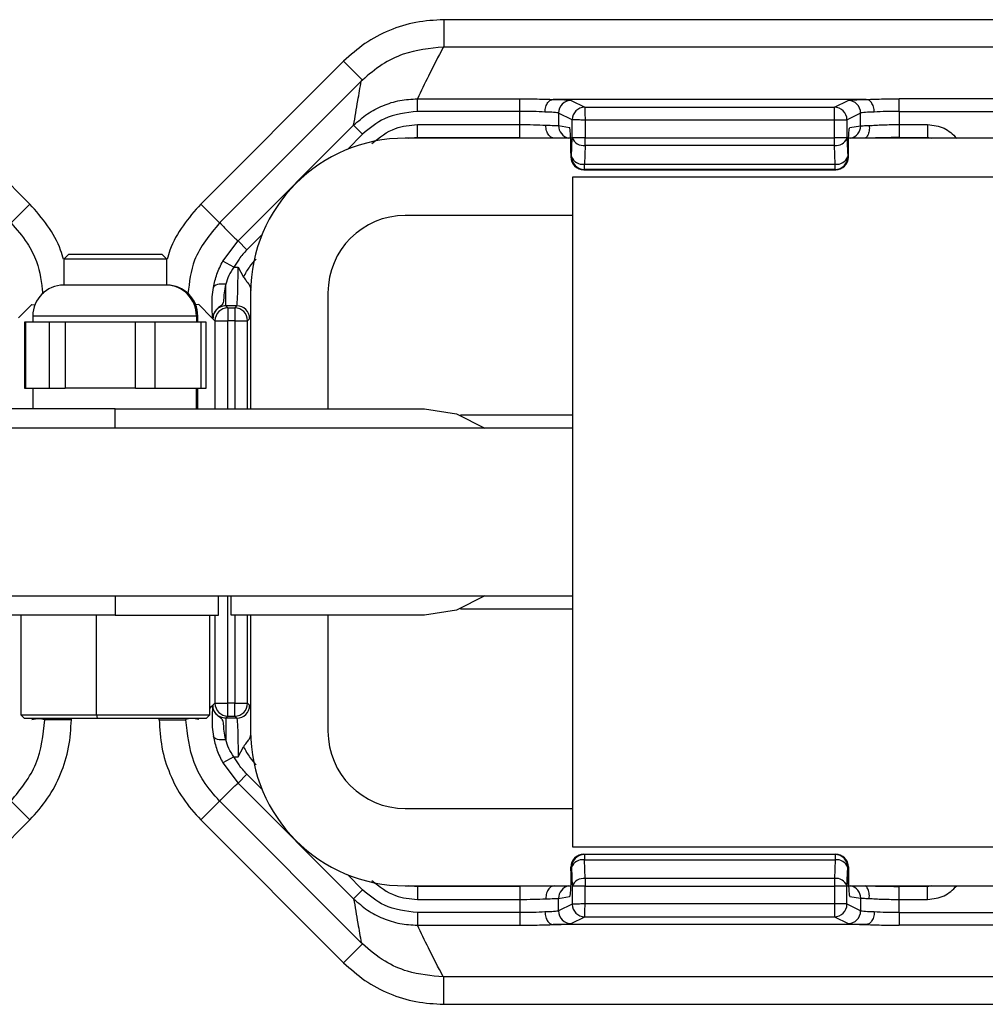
# Model space of a CAD drawing. Header units: millimetres. Extents: x -724 to 2929, y 427 to 799.
# Tile 15 of 50: x 102 to 140, y 427 to 466. Entities that reach past the tile are written whole.
import ezdxf

# ---------------------------------------------------------------- set-up
doc = ezdxf.new("R2010")
doc.units = ezdxf.units.MM

# ---------------------------------------------------------------- blocks, each defined once
blk = doc.blocks.new('Drawing View3')
at = {"color": 7, "linetype": 'Continuous', "lineweight": 25}
for p, q in [((692.457, 22.345), (590.443, 22.345)), ((590.443, 22.345), (590.443, 21.28)), ((692.457, 21.28), (590.443, 21.28)), ((568.845, 20.733), (574.386, 15.193)), ((586.555, 20.733), (581.014, 15.193)), ((586.555, 20.733), (587.285, 20.004)), ((581.753, 14.472), (587.243, 19.962)), ((587.285, 20.004), (587.243, 19.962)), ((589.423, 19.276), (593.398, 19.276)), ((589.423, 18.787), (589.423, 19.276)), ((593.398, 18.787), (593.398, 19.276)), ((606.819, 19.252), (594.691, 19.252)), ((595.385, 19.215), (595.914, 18.951)), ((605.596, 18.951), (606.125, 19.215)), ((608.112, 18.787), (608.112, 19.276)), ((674.788, 19.276), (608.112, 19.276)), ((593.398, 18.787), (589.423, 18.787)), ((593.398, 18.277), (593.398, 18.787)), ((595.425, 18.461), (594.896, 18.725)), ((594.896, 18.725), (594.896, 18.238)), ((595.914, 18.951), (605.596, 18.951)), ((606.614, 18.725), (606.085, 18.461)), ((606.614, 18.228), (606.614, 18.725)), ((608.112, 18.787), (608.112, 18.277)), ((608.112, 18.787), (674.788, 18.787)), ((595.425, 17.765), (595.425, 18.461)), ((595.924, 18.451), (595.924, 17.765)), ((605.595, 18.451), (595.924, 18.451)), ((605.595, 17.765), (605.595, 18.451)), ((606.084, 18.451), (605.595, 18.451)), ((606.084, 18.451), (606.084, 17.765)), ((582.462, 13.766), (586.947, 18.251)), ((587.294, 17.905), (586.947, 18.251)), ((589.423, 18.277), (593.398, 18.277)), ((589.423, 17.777), (589.423, 18.277)), ((593.398, 17.777), (593.398, 18.277)), ((594.896, 18.238), (595.321, 18.167)), ((606.189, 18.157), (606.614, 18.228)), ((608.112, 18.277), (609.21, 18.277)), ((608.112, 18.277), (608.112, 17.777)), ((609.21, 18.277), (609.21, 17.777)), ((587.294, 17.905), (586.702, 17.313)), ((595.438, 17.75), (588.95, 17.75)), ((589.087, 17.75), (589.423, 17.783)), ((589.423, 17.777), (593.398, 17.777)), ((595.397, 17.037), (595.425, 17.765)), ((595.924, 17.765), (595.425, 17.765)), ((595.924, 17.765), (605.595, 17.765)), ((595.924, 17.467), (595.924, 17.765)), ((606.084, 17.765), (605.595, 17.765)), ((606.084, 17.759), (606.113, 17.031)), ((676.828, 17.75), (606.149, 17.75)), ((608.112, 17.777), (609.21, 17.777)), ((609.21, 17.783), (609.375, 17.75)), ((595.924, 17.467), (595.896, 16.74)), ((605.595, 17.467), (595.924, 17.467)), ((605.623, 16.74), (605.595, 17.467)), ((595.372, 17.167), (595.373, 17.167)), ((595.372, 17.167), (595.372, 17.025)), ((595.372, 17.025), (595.373, 17.025)), ((595.373, 17.167), (595.373, 17.025)), ((595.373, 17.025), (595.397, 17.037)), ((606.113, 17.027), (606.137, 17.015)), ((606.138, 17.025), (606.138, 17.167)), ((606.138, 17.025), (606.138, 17.167)), ((606.138, 17.167), (606.138, 17.167)), ((606.138, 17.025), (606.138, 17.025)), ((595.896, 16.537), (595.872, 16.525)), ((595.872, 16.525), (605.648, 16.525)), ((595.872, 16.525), (595.872, 16.525)), ((595.872, 16.525), (605.648, 16.525)), ((595.896, 16.74), (605.623, 16.74)), ((595.896, 16.537), (595.896, 16.74)), ((605.624, 16.537), (595.896, 16.537)), ((605.648, 16.525), (605.624, 16.537)), ((595.45, -9.75), (595.45, 16.25)), ((595.45, 16.25), (687.45, 16.25)), ((574.386, 15.193), (573.656, 14.463)), ((581.014, 15.193), (581.744, 14.463)), ((595.45, 14.75), (588.95, 14.75)), ((581.874, 12.984), (582.462, 13.766)), ((582.808, 13.419), (582.462, 13.766)), ((583.387, 13.998), (582.808, 13.419)), ((575.9, 13.25), (575.7, 13.05)), ((575.7, 13.05), (575.7, 12.05)), ((577.305, 13.05), (575.7, 13.05)), ((575.9, 13.25), (577.345, 13.25)), ((579.7, 13.05), (577.305, 13.05)), ((577.345, 13.25), (579.5, 13.25)), ((579.7, 13.05), (579.5, 13.25)), ((579.7, 12.05), (579.7, 13.05)), ((582.303, 12.747), (581.874, 12.984)), ((582.303, 12.747), (582.463, 12.747)), ((582.463, 12.747), (582.677, 12.361)), ((579.665, 12.05), (575.7, 12.05)), ((579.665, 12.05), (579.667, 12.05)), ((579.7, 12.05), (579.667, 12.05)), ((581.988, 11.248), (581.988, 12.081)), ((582.959, 11.743), (582.957, 11.844)), ((582.95, 11.75), (582.95, 7.25)), ((585.95, 11.75), (585.95, 7.25)), ((574.462, 11.298), (573.951, 10.786)), ((574.462, 11.298), (574.581, 11.283)), ((580.938, 11.298), (580.807, 11.281)), ((580.938, 11.298), (581.449, 10.786)), ((581.988, 11.248), (582.067, 11.168)), ((582.412, 11.248), (581.988, 11.248)), ((582.067, 11.168), (582.332, 11.168)), ((582.067, 11.168), (582.067, 10.668)), ((582.332, 11.168), (582.412, 11.248)), ((582.332, 11.168), (582.332, 10.668)), ((574.5, 10.85), (574.5, 10.61)), ((580.844, 10.85), (574.5, 10.85)), ((580.847, 10.85), (580.844, 10.85)), ((580.847, 10.85), (580.847, 10.61)), ((580.9, 10.85), (580.847, 10.85)), ((580.9, 10.61), (580.9, 10.85)), ((581.488, 10.748), (581.449, 10.786)), ((581.568, 10.668), (581.488, 10.748)), ((582.912, 10.748), (582.832, 10.668)), ((574.174, 10.61), (574.174, 8.05)), ((574.221, 10.61), (574.174, 10.61)), ((574.221, 10.61), (574.221, 8.05)), ((574.685, 10.61), (574.221, 10.61)), ((575.149, 10.61), (574.685, 10.61)), ((575.149, 8.05), (575.149, 10.61)), ((575.758, 10.61), (575.149, 10.61)), ((575.758, 10.61), (575.758, 8.05)), ((577.121, 10.61), (575.758, 10.61)), ((578.484, 10.61), (577.121, 10.61)), ((578.484, 8.05), (578.484, 10.61)), ((579.237, 10.61), (578.484, 10.61)), ((579.237, 10.61), (579.237, 8.05)), ((580.136, 10.61), (579.237, 10.61)), ((581.034, 10.61), (580.136, 10.61)), ((581.034, 8.05), (581.034, 10.61)), ((581.226, 10.61), (581.034, 10.61)), ((581.226, 8.05), (581.226, 10.61)), ((581.568, 10.668), (582.067, 10.668)), ((581.568, 10.668), (581.568, 7.25)), ((582.332, 10.668), (582.067, 10.668)), ((582.067, 7.25), (582.067, 10.668)), ((582.332, 10.668), (582.832, 10.668)), ((582.332, 10.668), (582.332, 7.25)), ((582.832, 7.25), (582.832, 10.668)), ((574.174, 8.05), (574.221, 8.05)), ((574.221, 8.05), (575.149, 8.05)), ((574.5, 8.05), (574.5, 7.25)), ((575.149, 8.05), (575.758, 8.05)), ((578.484, 8.05), (575.758, 8.05)), ((578.484, 8.05), (579.237, 8.05)), ((579.237, 8.05), (581.034, 8.05)), ((580.847, 7.25), (580.847, 8.05)), ((580.9, 7.25), (580.9, 8.05)), ((581.034, 8.05), (581.226, 8.05)), ((577.7, 7.25), (573.7, 7.25)), ((577.7, 7.25), (589.7, 7.25)), ((577.7, 6.5), (577.7, 7.25)), ((595.45, 7), (591.092, 7)), ((595.45, 6.5), (559.95, 6.5)), ((559.95, 0), (595.45, 0)), ((577.7, 0), (577.7, -0.75)), ((581.7, -0.75), (581.7, 0)), ((582.067, -4.168), (582.067, 0)), ((582.2, -0.75), (582.2, 0)), ((577.7, -0.75), (565.7, -0.75)), ((574.033, -0.75), (574.033, -4.617)), ((576.977, -4.617), (576.977, -0.75)), ((577.7, -0.75), (581.7, -0.75)), ((581.367, -4.617), (581.367, -0.75)), ((581.568, -0.75), (581.568, -4.168)), ((589.7, -0.75), (582.2, -0.75)), ((582.332, -0.75), (582.332, -4.168)), ((582.832, -4.168), (582.832, -0.75)), ((582.95, -0.75), (582.95, -5.25)), ((585.95, -0.75), (585.95, -5.25)), ((591.092, -0.5), (595.45, -0.5)), ((581.568, -4.168), (581.488, -4.248)), ((581.568, -4.168), (582.067, -4.168)), ((582.332, -4.168), (582.067, -4.168)), ((582.067, -4.668), (582.067, -4.168)), ((582.332, -4.668), (582.332, -4.168)), ((582.332, -4.168), (582.832, -4.168)), ((582.912, -4.248), (582.832, -4.168)), ((581.367, -4.369), (581.449, -4.286)), ((581.488, -4.248), (581.449, -4.286)), ((574.033, -4.617), (574.167, -4.75)), ((574.033, -4.617), (576.977, -4.617)), ((574.167, -4.75), (577.003, -4.75)), ((574.964, -4.75), (574.964, -4.793)), ((575.996, -4.806), (574.964, -4.806)), ((575.996, -4.806), (575.996, -4.75)), ((576.977, -4.617), (577.003, -4.75)), ((576.977, -4.617), (581.367, -4.617)), ((577.003, -4.75), (581.233, -4.75)), ((579.404, -4.806), (579.404, -4.75)), ((579.404, -4.806), (580.436, -4.806)), ((580.436, -4.75), (580.436, -4.793)), ((581.233, -4.75), (581.367, -4.617)), ((581.988, -4.748), (582.067, -4.668)), ((582.412, -4.748), (581.988, -4.748)), ((581.988, -4.748), (581.988, -5.581)), ((582.067, -4.668), (582.332, -4.668)), ((582.332, -4.668), (582.412, -4.748)), ((582.463, -6.247), (582.677, -5.861)), ((582.303, -6.247), (581.874, -6.484)), ((581.874, -6.484), (582.462, -7.266)), ((582.303, -6.247), (582.463, -6.247)), ((582.808, -6.919), (582.462, -7.266)), ((583.387, -7.498), (582.808, -6.919)), ((582.462, -7.266), (586.947, -11.751)), ((574.386, -8.693), (573.656, -7.963)), ((581.014, -8.693), (581.744, -7.963)), ((581.753, -7.972), (587.243, -13.462)), ((588.95, -8.25), (595.45, -8.25)), ((568.845, -14.233), (574.386, -8.693)), ((586.555, -14.233), (581.014, -8.693)), ((687.45, -9.75), (595.45, -9.75)), ((595.896, -10.037), (595.872, -10.025)), ((595.872, -10.025), (605.648, -10.025)), ((595.872, -10.025), (595.872, -10.025)), ((595.872, -10.025), (605.648, -10.025)), ((595.896, -10.037), (595.896, -10.24)), ((605.624, -10.037), (595.896, -10.037)), ((595.924, -10.967), (595.896, -10.24)), ((595.896, -10.24), (605.623, -10.24)), ((605.623, -10.24), (605.595, -10.967)), ((605.648, -10.025), (605.624, -10.037)), ((595.372, -10.525), (595.373, -10.525)), ((595.372, -10.667), (595.372, -10.525)), ((595.372, -10.667), (595.373, -10.667)), ((595.373, -10.667), (595.373, -10.525)), ((595.373, -10.525), (595.397, -10.537)), ((595.397, -10.537), (595.425, -11.265)), ((606.084, -11.259), (606.113, -10.531)), ((606.113, -10.527), (606.137, -10.515)), ((606.138, -10.667), (606.138, -10.525)), ((606.138, -10.525), (606.138, -10.667)), ((606.138, -10.525), (606.138, -10.525)), ((606.138, -10.667), (606.138, -10.667)), ((587.294, -11.405), (586.702, -10.813)), ((595.924, -10.967), (595.924, -11.265)), ((605.595, -10.967), (595.924, -10.967)), ((587.294, -11.405), (586.947, -11.751)), ((588.95, -11.25), (595.361, -11.25)), ((589.423, -11.283), (589.087, -11.25)), ((593.398, -11.277), (589.423, -11.277)), ((589.423, -11.277), (589.423, -11.777)), ((593.398, -11.277), (593.398, -11.777)), ((595.425, -11.265), (595.425, -11.961)), ((595.924, -11.265), (595.425, -11.265)), ((595.924, -11.951), (595.924, -11.265)), ((595.924, -11.265), (605.595, -11.265)), ((605.595, -11.265), (605.595, -11.951)), ((606.084, -11.265), (605.595, -11.265)), ((606.072, -11.25), (676.751, -11.25)), ((606.084, -11.951), (606.084, -11.265)), ((609.21, -11.277), (608.112, -11.277)), ((608.112, -11.777), (608.112, -11.277)), ((609.375, -11.25), (609.21, -11.283)), ((609.21, -11.777), (609.21, -11.277)), ((589.423, -11.777), (593.398, -11.777)), ((593.398, -11.777), (593.398, -12.287)), ((594.896, -11.738), (595.321, -11.667)), ((594.896, -12.225), (594.896, -11.738)), ((606.189, -11.657), (606.614, -11.728)), ((606.614, -11.728), (606.614, -12.225)), ((608.112, -12.287), (608.112, -11.777)), ((608.112, -11.777), (609.21, -11.777)), ((595.425, -11.961), (594.896, -12.225)), ((605.595, -11.951), (595.924, -11.951)), ((606.084, -11.951), (605.595, -11.951)), ((606.614, -12.225), (606.085, -11.961)), ((593.398, -12.287), (589.423, -12.287)), ((589.423, -12.287), (589.423, -12.776)), ((593.398, -12.287), (593.398, -12.776)), ((595.385, -12.715), (595.914, -12.451)), ((595.914, -12.451), (605.596, -12.451)), ((605.596, -12.451), (606.125, -12.715)), ((608.112, -12.287), (608.112, -12.776)), ((608.112, -12.287), (674.788, -12.287)), ((589.423, -12.776), (593.398, -12.776)), ((606.819, -12.752), (594.691, -12.752)), ((674.788, -12.776), (608.112, -12.776)), ((586.555, -14.233), (587.285, -13.504)), ((587.285, -13.504), (587.243, -13.462)), ((692.457, -14.78), (590.443, -14.78)), ((590.443, -15.845), (590.443, -14.78)), ((590.443, -15.845), (692.457, -15.845))]:
    blk.add_line(p, q, dxfattribs=at)
at = {"color": 7, "linetype": 'Continuous', "lineweight": 25, "flags": 128}
for points in [[(581.988, 12.081), (581.9, 12.09), (581.815, 12.092), (581.736, 12.086), (581.665, 12.072), (581.605, 12.052), (581.557, 12.025), (581.524, 11.993), (581.507, 11.957)], [(589.7, 7.25), (590.936, 7.054), (592.032, 6.5)], [(592.032, 0), (590.936, -0.554), (589.7, -0.75)], [(581.988, -5.581), (581.9, -5.59), (581.815, -5.592), (581.736, -5.586), (581.665, -5.572), (581.605, -5.552), (581.557, -5.525), (581.524, -5.493), (581.507, -5.457)]]:
    blk.add_lwpolyline(points, dxfattribs=at)
at = {"color": 7, "linetype": 'Continuous', "lineweight": 25}
for centre, radius, start, end in [((595.386, 18.725), 0.49, 90.1214, 179.9376), ((606.124, 18.725), 0.49, 0.0624, 89.8786), ((595.916, 18.46), 0.49, 90.1214, 179.9376), ((595.916, 18.459), 0.491, 90.1836, 179.8164), ((605.594, 18.46), 0.49, 0.0624, 89.8786), ((595.395, 18.237), 0.499, 179.9364, 257.306), ((606.125, 18.227), 0.49, 282.8352, 0.0542), ((588.95, 11.75), 6, 90, 180), ((595.861, 17.928), 0.466, 200.5939, 277.8025), ((605.657, 17.919), 0.457, 262.1975, 339.4061), ((595.872, 17.025), 0.5, 180, 270), ((595.873, 17.026), 0.5, 180.0624, 269.8786), ((595.833, 17.201), 0.466, 200.5939, 277.8025), ((595.897, 17.038), 0.5, 180.0624, 269.8786), ((605.685, 17.192), 0.457, 262.1975, 339.4061), ((605.623, 17.028), 0.49, 270.1214, 359.9376), ((605.647, 17.016), 0.49, 270.1214, 359.9376), ((588.95, 11.75), 3, 90, 180), ((575.7, 10.85), 1.2, 90, 180), ((579.657, 10.86), 1.19, 359.5268, 89.5189), ((579.7, 10.85), 1.2, 0, 90), ((582.068, 10.668), 0.5, 90.046, 179.954), ((582.332, 10.668), 0.5, 0.046, 89.954), ((582.412, 10.748), 0.5, 0.046, 89.954), ((582.068, -4.168), 0.5, 180.046, 269.954), ((582.332, -4.168), 0.5, 270.046, 359.954), ((582.412, -4.248), 0.5, 270.046, 359.954), ((588.95, -5.25), 6, 180, 270), ((588.95, -5.25), 3, 180, 270), ((595.872, -10.525), 0.5, 90, 180), ((595.873, -10.526), 0.5, 90.1214, 179.9376), ((595.897, -10.538), 0.5, 90.1214, 179.9376), ((595.833, -10.701), 0.466, 82.1975, 159.4061), ((605.685, -10.692), 0.457, 20.5939, 97.8025), ((605.623, -10.528), 0.49, 0.0624, 89.8786), ((605.647, -10.516), 0.49, 0.0624, 89.8786), ((595.861, -11.428), 0.466, 82.1975, 159.4061), ((605.657, -11.419), 0.457, 20.5939, 97.8025), ((595.395, -11.737), 0.499, 102.694, 180.0636), ((606.125, -11.727), 0.49, 359.9458, 77.1648), ((595.916, -11.959), 0.491, 180.1836, 269.8164), ((595.916, -11.96), 0.49, 180.0624, 269.8786), ((605.594, -11.96), 0.49, 270.1214, 359.9376), ((595.386, -12.225), 0.49, 180.0624, 269.8786), ((606.124, -12.225), 0.49, 270.1214, 359.9376)]:
    blk.add_arc(centre, radius, start, end, dxfattribs=at)
for points, knots in [([(590.443, 22.345), (590.081, 22.324), (589.361, 22.283), (588.324, 21.953), (587.361, 21.453), (586.823, 20.973), (586.555, 20.733)], [0, 0, 0, 0, 0.251399, 0.5004218, 0.7506031, 1, 1, 1, 1]), ([(590.424, 21.28), (589.896, 21.227), (589.063, 21.142), (588.012, 20.623), (587.532, 20.214), (587.285, 20.004)], [0, 0, 0, 0, 0.455145, 0.719094, 1, 1, 1, 1]), ([(590.424, 21.28), (590.228, 20.906), (589.88, 20.238), (589.563, 19.57), (589.423, 19.276)], [0, 0, 0, 0, 0.560004, 1, 1, 1, 1]), ([(590.424, 21.28), (590.427, 21.28), (590.434, 21.28), (590.441, 21.28), (590.443, 21.28)], [0, 0, 0, 0, 0.559994, 1, 1, 1, 1]), ([(586.947, 18.251), (587.001, 18.569), (587.096, 19.136), (587.198, 19.71), (587.243, 19.962)], [0, 0, 0, 0, 0.5600014, 1, 1, 1, 1]), ([(586.947, 18.251), (587.119, 18.404), (587.462, 18.71), (588.076, 19.028), (588.735, 19.237), (589.193, 19.263), (589.423, 19.276)], [0, 0, 0, 0, 0.250771, 0.499923, 0.749565, 1, 1, 1, 1]), ([(593.398, 19.276), (593.661, 19.275), (594.13, 19.272), (594.512, 19.258), (594.68, 19.252)], [0, 0, 0, 0, 0.559922, 1, 1, 1, 1]), ([(594.366, 18.762), (594.369, 18.797), (594.373, 18.867), (594.397, 18.968), (594.433, 19.058), (594.492, 19.153), (594.576, 19.231), (594.647, 19.245), (594.68, 19.252)], [0, 0, 0, 0, 0.139541, 0.281229, 0.42135, 0.556376, 0.799485, 1, 1, 1, 1]), ([(594.68, 19.252), (594.681, 19.252), (594.682, 19.252), (594.686, 19.252), (594.689, 19.252), (594.691, 19.252)], [0, 0, 0, 0, 0.279345, 0.559313, 1, 1, 1, 1]), ([(594.691, 19.252), (594.899, 19.246), (595.271, 19.236), (595.35, 19.221), (595.385, 19.215)], [0, 0, 0, 0, 0.559975, 1, 1, 1, 1]), ([(606.125, 19.215), (606.178, 19.223), (606.272, 19.237), (606.652, 19.248), (606.819, 19.252)], [0, 0, 0, 0, 0.560027, 1, 1, 1, 1]), ([(606.819, 19.252), (606.822, 19.252), (606.825, 19.252), (606.828, 19.252), (606.83, 19.252), (606.83, 19.252)], [0, 0, 0, 0, 0.559257, 0.77874, 1, 1, 1, 1]), ([(606.83, 19.252), (607.049, 19.26), (607.438, 19.274), (607.906, 19.276), (608.112, 19.276)], [0, 0, 0, 0, 0.560071, 1, 1, 1, 1]), ([(607.144, 18.762), (607.141, 18.797), (607.137, 18.868), (607.113, 18.968), (607.077, 19.058), (607.018, 19.153), (606.934, 19.231), (606.862, 19.245), (606.83, 19.252)], [0, 0, 0, 0, 0.139837, 0.281809, 0.422153, 0.557296, 0.800225, 1, 1, 1, 1]), ([(589.423, 18.787), (588.976, 18.735), (588.178, 18.642), (587.564, 18.13), (587.294, 17.905)], [0, 0, 0, 0, 0.558912, 1, 1, 1, 1]), ([(594.366, 18.762), (594.217, 18.77), (593.925, 18.784), (593.571, 18.786), (593.398, 18.787)], [0, 0, 0, 0, 0.510825, 1, 1, 1, 1]), ([(594.896, 18.725), (594.88, 18.73), (594.851, 18.737), (594.688, 18.751), (594.489, 18.758), (594.366, 18.762)], [0, 0, 0, 0, 0.302331, 0.570083, 1, 1, 1, 1]), ([(595.914, 18.951), (595.914, 18.951), (595.914, 18.95), (595.914, 18.95), (595.914, 18.95)], [0, 0, 0, 0, 0.56, 1, 1, 1, 1]), ([(595.914, 18.95), (595.915, 18.943), (595.915, 18.928), (595.917, 18.852), (595.919, 18.761), (595.92, 18.672), (595.922, 18.567), (595.924, 18.49), (595.924, 18.451)], [0, 0, 0, 0, 0.19781, 0.429961, 0.559488, 0.697674, 0.844514, 1, 1, 1, 1]), ([(607.144, 18.762), (607.021, 18.758), (606.822, 18.751), (606.659, 18.737), (606.63, 18.73), (606.614, 18.725)], [0, 0, 0, 0, 0.4299166, 0.6976692, 1, 1, 1, 1]), ([(608.112, 18.787), (607.939, 18.786), (607.585, 18.784), (607.293, 18.77), (607.144, 18.762)], [0, 0, 0, 0, 0.489175, 1, 1, 1, 1]), ([(595.924, 18.451), (595.885, 18.452), (595.812, 18.453), (595.692, 18.455), (595.565, 18.458), (595.455, 18.46), (595.435, 18.461), (595.425, 18.461)], [0, 0, 0, 0, 0.155365, 0.290749, 0.500796, 0.757657, 1, 1, 1, 1]), ([(606.085, 18.461), (606.085, 18.461), (606.085, 18.46), (606.084, 18.457), (606.084, 18.454), (606.084, 18.452), (606.084, 18.451)], [0, 0, 0, 0, 0.270759, 0.562561, 0.789542, 1, 1, 1, 1]), ([(587.654, 17.544), (587.947, 17.776), (588.47, 18.191), (589.131, 18.251), (589.423, 18.277)], [0, 0, 0, 0, 0.558952, 1, 1, 1, 1]), ([(593.398, 18.277), (593.579, 18.276), (593.95, 18.273), (594.249, 18.258), (594.403, 18.25)], [0, 0, 0, 0, 0.48812, 1, 1, 1, 1]), ([(594.403, 18.25), (594.517, 18.248), (594.702, 18.246), (594.854, 18.242), (594.881, 18.239), (594.896, 18.238)], [0, 0, 0, 0, 0.43002, 0.69773, 1, 1, 1, 1]), ([(594.732, 17.75), (594.697, 17.754), (594.619, 17.764), (594.529, 17.842), (594.466, 17.94), (594.429, 18.034), (594.406, 18.139), (594.404, 18.213), (594.403, 18.25)], [0, 0, 0, 0, 0.198541, 0.441673, 0.577338, 0.718197, 0.860416, 1, 1, 1, 1]), ([(595.373, 17.167), (595.372, 17.308), (595.37, 17.601), (595.356, 17.936), (595.338, 18.132), (595.327, 18.156), (595.321, 18.167)], [0, 0, 0, 0, 0.270204, 0.562182, 0.789489, 1, 1, 1, 1]), ([(606.138, 17.167), (606.139, 17.307), (606.141, 17.597), (606.154, 17.928), (606.172, 18.122), (606.184, 18.146), (606.189, 18.157)], [0, 0, 0, 0, 0.270204, 0.562182, 0.789489, 1, 1, 1, 1]), ([(606.944, 18.238), (606.948, 18.202), (606.956, 18.13), (606.946, 18.027), (606.923, 17.935), (606.883, 17.839), (606.833, 17.774), (606.813, 17.766), (606.808, 17.764)], [0, 0, 0, 0, 0.155021, 0.313225, 0.470661, 0.623675, 0.905289, 1, 1, 1, 1]), ([(606.944, 18.238), (607.024, 18.244), (607.181, 18.256), (607.478, 18.268), (607.791, 18.275), (608.007, 18.276), (608.112, 18.277)], [0, 0, 0, 0, 0.263642, 0.518162, 0.7636, 1, 1, 1, 1]), ([(609.21, 18.277), (609.433, 18.251), (609.87, 18.201), (610.187, 17.898), (610.342, 17.75)], [0, 0, 0, 0, 0.512053, 1, 1, 1, 1]), ([(595.445, 17.76), (595.435, 17.75), (595.412, 17.726), (595.396, 17.615), (595.385, 17.427), (595.38, 17.258), (595.378, 17.167)], [0, 0, 0, 0, 0.168558, 0.399815, 0.675408, 1, 1, 1, 1]), ([(606.084, 17.765), (606.084, 17.763), (606.084, 17.761), (606.084, 17.759), (606.084, 17.759)], [0, 0, 0, 0, 0.5599336, 1, 1, 1, 1]), ([(606.809, 17.756), (606.849, 17.758), (606.986, 17.765), (607.286, 17.774), (607.687, 17.782), (607.97, 17.783), (608.112, 17.783)], [0, 0, 0, 0, 0.121339, 0.414054, 0.706904, 1, 1, 1, 1]), ([(606.113, 17.031), (606.113, 17.031), (606.113, 17.029), (606.113, 17.028), (606.113, 17.027), (606.113, 17.027)], [0, 0, 0, 0, 0.277305, 0.56188, 1, 1, 1, 1]), ([(606.137, 17.015), (606.137, 17.015), (606.137, 17.015), (606.138, 17.017), (606.138, 17.019), (606.138, 17.022), (606.138, 17.024), (606.138, 17.025)], [0, 0, 0, 0, 0.176591, 0.367133, 0.563896, 0.790766, 1, 1, 1, 1]), ([(605.648, 16.525), (605.648, 16.525), (605.648, 16.525), (605.648, 16.525), (605.648, 16.525)], [0, 0, 0, 0, 0.56, 1, 1, 1, 1]), ([(575.686, 13.05), (575.653, 13.17), (575.522, 13.635), (575.099, 14.382), (574.624, 14.922), (574.386, 15.193)], [0, 0, 0, 0, 0.147926, 0.572025, 1, 1, 1, 1]), ([(581.014, 15.193), (580.776, 14.922), (580.301, 14.382), (579.878, 13.635), (579.747, 13.17), (579.714, 13.05)], [0, 0, 0, 0, 0.427975, 0.852073, 1, 1, 1, 1]), ([(573.656, 14.463), (573.875, 14.211), (574.269, 13.757), (574.752, 12.835), (574.834, 12.142), (574.884, 11.717)], [0, 0, 0, 0, 0.3250251, 0.586348, 1, 1, 1, 1]), ([(581.744, 14.463), (581.363, 14.004), (580.693, 13.198), (580.572, 12.166), (580.519, 11.721)], [0, 0, 0, 0, 0.569809, 1, 1, 1, 1]), ([(581.753, 14.472), (581.751, 14.47), (581.748, 14.467), (581.745, 14.465), (581.744, 14.463)], [0, 0, 0, 0, 0.56, 1, 1, 1, 1]), ([(581.753, 14.472), (581.879, 14.334), (582.104, 14.087), (582.353, 13.864), (582.462, 13.766)], [0, 0, 0, 0, 0.560004, 1, 1, 1, 1]), ([(582.808, 13.419), (582.701, 13.303), (582.51, 13.096), (582.366, 12.854), (582.303, 12.747)], [0, 0, 0, 0, 0.559707, 1, 1, 1, 1]), ([(581.507, 11.957), (581.545, 12.13), (581.622, 12.478), (581.79, 12.815), (581.874, 12.984)], [0, 0, 0, 0, 0.498303, 1, 1, 1, 1]), ([(582.677, 12.361), (582.753, 12.503), (582.888, 12.756), (583.083, 12.966), (583.169, 13.059)], [0, 0, 0, 0, 0.5598036, 1, 1, 1, 1]), ([(582.303, 12.747), (582.231, 12.639), (582.089, 12.424), (582.021, 12.194), (581.988, 12.081)], [0, 0, 0, 0, 0.507374, 1, 1, 1, 1]), ([(582.412, 11.248), (582.416, 11.259), (582.424, 11.28), (582.436, 11.423), (582.45, 11.701), (582.461, 12.174), (582.462, 12.56), (582.463, 12.747)], [0, 0, 0, 0, 0.153265, 0.287969, 0.500879, 0.756968, 1, 1, 1, 1]), ([(582.677, 12.361), (582.708, 12.314), (582.769, 12.22), (582.875, 12.099), (582.944, 11.98), (582.953, 11.886), (582.957, 11.844)], [0, 0, 0, 0, 0.249356, 0.499656, 0.772858, 1, 1, 1, 1]), ([(581.454, 11.285), (581.453, 11.387), (581.452, 11.593), (581.488, 11.835), (581.507, 11.957)], [0, 0, 0, 0, 0.493609, 1, 1, 1, 1]), ([(581.988, 12.081), (581.961, 11.965), (581.908, 11.733), (581.91, 11.462), (581.884, 11.33), (581.812, 11.256), (581.731, 11.2), (581.614, 11.103), (581.51, 10.943), (581.496, 10.819), (581.488, 10.748)], [0, 0, 0, 0, 0.199132, 0.396786, 0.598319, 0.653095, 0.717496, 0.81564, 0.895739, 1, 1, 1, 1]), ([(581.488, 10.748), (581.481, 10.787), (581.468, 10.856), (581.458, 11.153), (581.454, 11.284)], [0, 0, 0, 0, 0.559781, 1, 1, 1, 1]), ([(581.988, 11.248), (581.953, 11.246), (581.886, 11.242), (581.761, 11.202), (581.625, 11.111), (581.534, 10.975), (581.494, 10.85), (581.49, 10.782), (581.488, 10.748)], [0, 0, 0, 0, 0.1307052, 0.2577402, 0.4999998, 0.742232, 0.869274, 1, 1, 1, 1]), ([(581.488, -4.248), (581.481, -4.287), (581.468, -4.356), (581.458, -4.653), (581.454, -4.784)], [0, 0, 0, 0, 0.5597809, 1, 1, 1, 1]), ([(581.988, -4.748), (581.953, -4.746), (581.886, -4.742), (581.761, -4.702), (581.625, -4.611), (581.534, -4.475), (581.494, -4.35), (581.49, -4.282), (581.488, -4.248)], [0, 0, 0, 0, 0.130726, 0.257768, 0.5, 0.74226, 0.869295, 1, 1, 1, 1]), ([(581.988, -5.581), (581.961, -5.465), (581.908, -5.233), (581.91, -4.962), (581.884, -4.83), (581.812, -4.756), (581.731, -4.7), (581.614, -4.603), (581.51, -4.443), (581.496, -4.319), (581.488, -4.248)], [0, 0, 0, 0, 0.199132, 0.396786, 0.598319, 0.653095, 0.717496, 0.81564, 0.895739, 1, 1, 1, 1]), ([(573.656, -7.963), (574.03, -7.501), (574.778, -6.577), (574.902, -5.396), (574.964, -4.806)], [0, 0, 0, 0, 0.500454, 1, 1, 1, 1]), ([(574.386, -8.693), (574.627, -8.422), (575.107, -7.884), (575.607, -6.918), (575.935, -5.884), (575.975, -5.165), (575.996, -4.806)], [0, 0, 0, 0, 0.251262, 0.500249, 0.750474, 1, 1, 1, 1]), ([(574.462, -4.798), (574.556, -4.779), (574.723, -4.745), (574.89, -4.778), (574.964, -4.793)], [0, 0, 0, 0, 0.560019, 1, 1, 1, 1]), ([(574.964, -4.806), (574.964, -4.803), (574.964, -4.799), (574.964, -4.795), (574.964, -4.793)], [0, 0, 0, 0, 0.56, 1, 1, 1, 1]), ([(579.404, -4.806), (579.425, -5.165), (579.465, -5.884), (579.793, -6.918), (580.293, -7.884), (580.773, -8.422), (581.014, -8.693)], [0, 0, 0, 0, 0.249526, 0.499751, 0.748738, 1, 1, 1, 1]), ([(580.938, -4.798), (580.844, -4.779), (580.677, -4.745), (580.51, -4.778), (580.436, -4.793)], [0, 0, 0, 0, 0.560019, 1, 1, 1, 1]), ([(580.436, -4.806), (580.436, -4.803), (580.436, -4.799), (580.436, -4.795), (580.436, -4.793)], [0, 0, 0, 0, 0.56, 1, 1, 1, 1]), ([(581.744, -7.963), (581.525, -7.711), (581.129, -7.257), (580.592, -6.207), (580.499, -5.372), (580.436, -4.806)], [0, 0, 0, 0, 0.2860724, 0.5160768, 1, 1, 1, 1]), ([(581.454, -4.785), (581.453, -4.887), (581.452, -5.093), (581.488, -5.335), (581.507, -5.457)], [0, 0, 0, 0, 0.493609, 1, 1, 1, 1]), ([(582.412, -4.748), (582.416, -4.759), (582.424, -4.78), (582.436, -4.923), (582.45, -5.201), (582.461, -5.674), (582.462, -6.06), (582.463, -6.247)], [0, 0, 0, 0, 0.153275, 0.287982, 0.500879, 0.756977, 1, 1, 1, 1]), ([(582.677, -5.861), (582.704, -5.818), (582.765, -5.724), (582.87, -5.606), (582.935, -5.492), (582.954, -5.407), (582.957, -5.361), (582.957, -5.349), (582.957, -5.346), (582.957, -5.345), (582.957, -5.344), (582.957, -5.344), (582.957, -5.344)], [0, 0, 0, 0, 0.2254536, 0.4991843, 0.7488936, 0.936665, 0.9832277, 0.9952343, 0.9984824, 0.99944, 0.999764, 1, 1, 1, 1]), ([(581.507, -5.457), (581.545, -5.63), (581.622, -5.978), (581.79, -6.315), (581.874, -6.484)], [0, 0, 0, 0, 0.498303, 1, 1, 1, 1]), ([(582.303, -6.247), (582.231, -6.139), (582.089, -5.924), (582.021, -5.694), (581.988, -5.581)], [0, 0, 0, 0, 0.507374, 1, 1, 1, 1]), ([(582.677, -5.861), (582.753, -6.003), (582.888, -6.256), (583.083, -6.466), (583.169, -6.559)], [0, 0, 0, 0, 0.5598036, 1, 1, 1, 1]), ([(582.808, -6.919), (582.701, -6.803), (582.51, -6.596), (582.366, -6.354), (582.303, -6.247)], [0, 0, 0, 0, 0.5597072, 1, 1, 1, 1]), ([(581.753, -7.972), (581.879, -7.834), (582.104, -7.587), (582.353, -7.364), (582.462, -7.266)], [0, 0, 0, 0, 0.560004, 1, 1, 1, 1]), ([(581.753, -7.972), (581.751, -7.97), (581.748, -7.967), (581.745, -7.965), (581.744, -7.963)], [0, 0, 0, 0, 0.56, 1, 1, 1, 1]), ([(605.648, -10.025), (605.648, -10.025), (605.648, -10.025), (605.648, -10.025), (605.648, -10.025)], [0, 0, 0, 0, 0.56, 1, 1, 1, 1]), ([(595.373, -10.667), (595.372, -10.808), (595.37, -11.101), (595.356, -11.436), (595.338, -11.632), (595.327, -11.656), (595.321, -11.667)], [0, 0, 0, 0, 0.2702044, 0.5621819, 0.789489, 1, 1, 1, 1]), ([(606.067, -11.257), (606.077, -11.247), (606.099, -11.223), (606.115, -11.112), (606.126, -10.925), (606.13, -10.758), (606.132, -10.667)], [0, 0, 0, 0, 0.171351, 0.4019119, 0.6766016, 1, 1, 1, 1]), ([(606.113, -10.531), (606.113, -10.531), (606.113, -10.529), (606.113, -10.528), (606.113, -10.527), (606.113, -10.527)], [0, 0, 0, 0, 0.277305, 0.56188, 1, 1, 1, 1]), ([(606.137, -10.515), (606.137, -10.515), (606.137, -10.515), (606.138, -10.517), (606.138, -10.519), (606.138, -10.522), (606.138, -10.524), (606.138, -10.525)], [0, 0, 0, 0, 0.176591, 0.367133, 0.563896, 0.790766, 1, 1, 1, 1]), ([(606.138, -10.667), (606.139, -10.807), (606.141, -11.097), (606.154, -11.428), (606.172, -11.622), (606.184, -11.646), (606.189, -11.657)], [0, 0, 0, 0, 0.270204, 0.562182, 0.789489, 1, 1, 1, 1]), ([(587.654, -11.044), (587.947, -11.276), (588.47, -11.691), (589.131, -11.751), (589.423, -11.777)], [0, 0, 0, 0, 0.558952, 1, 1, 1, 1]), ([(589.423, -12.287), (588.976, -12.235), (588.178, -12.142), (587.564, -11.63), (587.294, -11.405)], [0, 0, 0, 0, 0.558912, 1, 1, 1, 1]), ([(594.732, -11.25), (594.697, -11.254), (594.619, -11.264), (594.529, -11.343), (594.467, -11.441), (594.429, -11.535), (594.406, -11.64), (594.404, -11.713), (594.403, -11.75)], [0, 0, 0, 0, 0.19989, 0.443392, 0.578861, 0.719315, 0.860996, 1, 1, 1, 1]), ([(606.084, -11.265), (606.084, -11.263), (606.084, -11.261), (606.084, -11.259), (606.084, -11.259)], [0, 0, 0, 0, 0.559934, 1, 1, 1, 1]), ([(606.944, -11.738), (606.948, -11.702), (606.956, -11.63), (606.946, -11.526), (606.923, -11.434), (606.882, -11.339), (606.832, -11.274), (606.812, -11.266), (606.807, -11.264)], [0, 0, 0, 0, 0.155151, 0.313518, 0.471154, 0.62438, 0.906228, 1, 1, 1, 1]), ([(608.112, -11.283), (607.97, -11.283), (607.687, -11.282), (607.286, -11.274), (606.986, -11.265), (606.849, -11.258), (606.809, -11.256)], [0, 0, 0, 0, 0.2930127, 0.58578, 0.8784124, 1, 1, 1, 1]), ([(609.21, -11.777), (609.433, -11.751), (609.87, -11.701), (610.187, -11.398), (610.342, -11.25)], [0, 0, 0, 0, 0.512053, 1, 1, 1, 1]), ([(586.947, -11.751), (587.119, -11.904), (587.462, -12.21), (588.076, -12.528), (588.735, -12.737), (589.193, -12.763), (589.423, -12.776)], [0, 0, 0, 0, 0.250771, 0.499923, 0.749565, 1, 1, 1, 1]), ([(586.947, -11.751), (587.001, -12.069), (587.096, -12.636), (587.198, -13.21), (587.243, -13.462)], [0, 0, 0, 0, 0.5600014, 1, 1, 1, 1]), ([(593.398, -11.777), (593.579, -11.776), (593.95, -11.773), (594.249, -11.758), (594.403, -11.75)], [0, 0, 0, 0, 0.48812, 1, 1, 1, 1]), ([(594.403, -11.75), (594.517, -11.748), (594.702, -11.746), (594.854, -11.742), (594.881, -11.739), (594.896, -11.738)], [0, 0, 0, 0, 0.43002, 0.69773, 1, 1, 1, 1]), ([(606.944, -11.738), (607.024, -11.744), (607.181, -11.756), (607.478, -11.768), (607.791, -11.775), (608.007, -11.776), (608.112, -11.777)], [0, 0, 0, 0, 0.263642, 0.518162, 0.7636, 1, 1, 1, 1]), ([(595.924, -11.951), (595.885, -11.952), (595.812, -11.953), (595.692, -11.955), (595.565, -11.958), (595.455, -11.96), (595.435, -11.961), (595.425, -11.961)], [0, 0, 0, 0, 0.15539, 0.290783, 0.500796, 0.757678, 1, 1, 1, 1]), ([(595.914, -12.45), (595.915, -12.443), (595.915, -12.428), (595.917, -12.352), (595.919, -12.261), (595.92, -12.172), (595.922, -12.067), (595.924, -11.99), (595.924, -11.951)], [0, 0, 0, 0, 0.19781, 0.429961, 0.559488, 0.697674, 0.844514, 1, 1, 1, 1]), ([(606.085, -11.961), (606.085, -11.961), (606.085, -11.96), (606.084, -11.957), (606.084, -11.954), (606.084, -11.952), (606.084, -11.951)], [0, 0, 0, 0, 0.270759, 0.562561, 0.789542, 1, 1, 1, 1]), ([(594.366, -12.262), (594.217, -12.27), (593.925, -12.284), (593.571, -12.286), (593.398, -12.287)], [0, 0, 0, 0, 0.510825, 1, 1, 1, 1]), ([(594.896, -12.225), (594.88, -12.23), (594.851, -12.237), (594.688, -12.251), (594.489, -12.258), (594.366, -12.262)], [0, 0, 0, 0, 0.302331, 0.570083, 1, 1, 1, 1]), ([(594.366, -12.262), (594.369, -12.297), (594.373, -12.368), (594.397, -12.468), (594.433, -12.558), (594.492, -12.653), (594.576, -12.731), (594.648, -12.745), (594.68, -12.752)], [0, 0, 0, 0, 0.139837, 0.281809, 0.422153, 0.557296, 0.800225, 1, 1, 1, 1]), ([(595.914, -12.451), (595.914, -12.451), (595.914, -12.45), (595.914, -12.45), (595.914, -12.45)], [0, 0, 0, 0, 0.56, 1, 1, 1, 1]), ([(607.144, -12.262), (607.021, -12.258), (606.822, -12.251), (606.659, -12.237), (606.63, -12.23), (606.614, -12.225)], [0, 0, 0, 0, 0.429917, 0.697669, 1, 1, 1, 1]), ([(607.144, -12.262), (607.141, -12.297), (607.137, -12.367), (607.113, -12.468), (607.077, -12.558), (607.018, -12.653), (606.934, -12.731), (606.863, -12.745), (606.83, -12.752)], [0, 0, 0, 0, 0.1395414, 0.2812288, 0.4213499, 0.5563761, 0.7994855, 1, 1, 1, 1]), ([(608.112, -12.287), (607.939, -12.286), (607.585, -12.284), (607.293, -12.27), (607.144, -12.262)], [0, 0, 0, 0, 0.489175, 1, 1, 1, 1]), ([(590.424, -14.78), (590.228, -14.406), (589.88, -13.738), (589.563, -13.07), (589.423, -12.776)], [0, 0, 0, 0, 0.560004, 1, 1, 1, 1]), ([(593.398, -12.776), (593.661, -12.775), (594.13, -12.772), (594.512, -12.758), (594.68, -12.752)], [0, 0, 0, 0, 0.559922, 1, 1, 1, 1]), ([(594.68, -12.752), (594.681, -12.752), (594.682, -12.752), (594.686, -12.752), (594.689, -12.752), (594.691, -12.752)], [0, 0, 0, 0, 0.279345, 0.559313, 1, 1, 1, 1]), ([(594.691, -12.752), (594.899, -12.746), (595.271, -12.736), (595.35, -12.721), (595.385, -12.715)], [0, 0, 0, 0, 0.559975, 1, 1, 1, 1]), ([(606.125, -12.715), (606.178, -12.723), (606.272, -12.737), (606.652, -12.748), (606.819, -12.752)], [0, 0, 0, 0, 0.560027, 1, 1, 1, 1]), ([(606.819, -12.752), (606.822, -12.752), (606.825, -12.752), (606.828, -12.752), (606.83, -12.752), (606.83, -12.752)], [0, 0, 0, 0, 0.5592574, 0.7787404, 1, 1, 1, 1]), ([(606.83, -12.752), (607.049, -12.76), (607.438, -12.774), (607.906, -12.776), (608.112, -12.776)], [0, 0, 0, 0, 0.560071, 1, 1, 1, 1]), ([(590.424, -14.78), (589.955, -14.738), (589.168, -14.667), (588.097, -14.188), (587.569, -13.743), (587.285, -13.504)], [0, 0, 0, 0, 0.404901, 0.678921, 1, 1, 1, 1]), ([(586.555, -14.233), (586.823, -14.473), (587.361, -14.953), (588.324, -15.453), (589.361, -15.783), (590.081, -15.824), (590.443, -15.845)], [0, 0, 0, 0, 0.249397, 0.499578, 0.748601, 1, 1, 1, 1]), ([(590.424, -14.78), (590.427, -14.78), (590.434, -14.78), (590.441, -14.78), (590.443, -14.78)], [0, 0, 0, 0, 0.559994, 1, 1, 1, 1])]:
    blk.add_open_spline(points, degree=3, knots=knots, dxfattribs=at)
for points in [[(605.595, 18.451), (605.595, 18.515), (605.595, 18.644), (605.595, 18.808), (605.595, 18.924), (605.595, 18.942), (605.596, 18.951)], [(606.614, 18.228), (606.635, 18.23), (606.677, 18.233), (606.855, 18.236), (606.944, 18.238)], [(605.595, 17.467), (605.595, 17.513), (605.595, 17.604), (605.595, 17.711), (605.595, 17.765)], [(605.624, 16.537), (605.624, 16.541), (605.624, 16.548), (605.624, 16.59), (605.623, 16.653), (605.623, 16.711), (605.623, 16.74)], [(605.624, -10.037), (605.624, -10.041), (605.624, -10.048), (605.624, -10.09), (605.623, -10.153), (605.623, -10.211), (605.623, -10.24)], [(605.595, -10.967), (605.595, -11.013), (605.595, -11.104), (605.595, -11.211), (605.595, -11.265)], [(606.614, -11.728), (606.635, -11.73), (606.677, -11.733), (606.855, -11.736), (606.944, -11.738)], [(605.595, -11.951), (605.595, -12.015), (605.595, -12.144), (605.595, -12.308), (605.595, -12.424), (605.595, -12.442), (605.596, -12.451)]]:
    blk.add_open_spline(points, degree=3, dxfattribs=at)

msp = doc.modelspace()

# ---------------------------------------------------------------- block references
at = {"color": 7, "linetype": 'Continuous', "lineweight": 25}
msp.add_blockref('Drawing View3', (-471.927, 443.164), dxfattribs=at)

doc.saveas('drawing.dxf')
